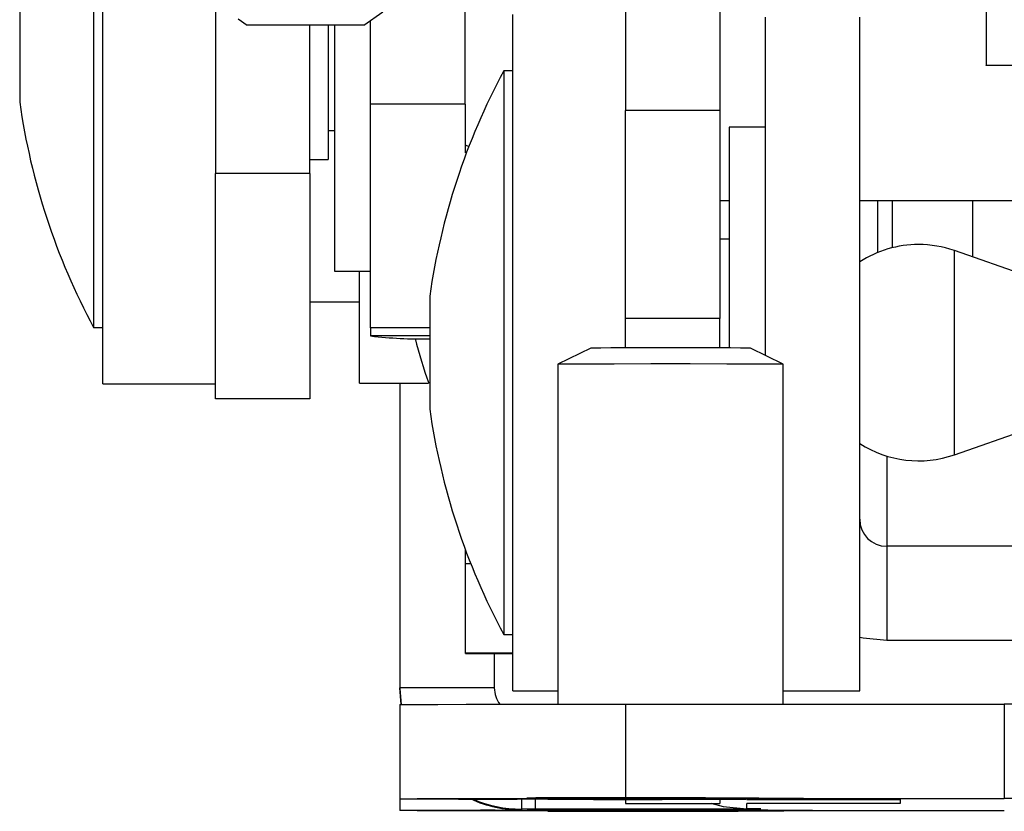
# Model space of a CAD drawing. Header units: millimetres. Extents: x 3619 to 4737, y 1503 to 2366.
# Tile 86 of 256: x 3946 to 3955, y 2093 to 2101. Entities that reach past the tile are written whole.
import ezdxf

# ---------------------------------------------------------------- set-up
doc = ezdxf.new("R2010")
doc.units = ezdxf.units.MM

msp = doc.modelspace()

# ---------------------------------------------------------------- linework, layer by layer
at = {"color": 7, "linetype": 'Continuous', "lineweight": 30}
for p, q in [((3946.9056, 2097.3139), (3946.9056, 2103.6639)), ((3950.3067, 2099.9412), (3950.3067, 2103.6639)), ((3951.8129, 2103.4049), (3951.8129, 2099.8827)), ((3952.6985, 2103.4049), (3952.6985, 2099.8827)), ((3946.821, 2103.1347), (3946.821, 2097.843)), ((3947.964, 2102.1855), (3947.964, 2099.2901)), ((3946.1267, 2101.018), (3946.1267, 2099.9597)), ((3955.1996, 2100.9425), (3955.1996, 2100.3088)), ((3949.3585, 2100.6837), (3949.5359, 2100.808)), ((3950.7546, 2094.4324), (3950.7546, 2100.7824)), ((3953.1261, 2097.5826), (3953.1261, 2100.758)), ((3954.0117, 2094.4324), (3954.0117, 2100.758)), ((3948.1782, 2100.743), (3948.2628, 2100.6837)), ((3949.3585, 2100.6837), (3948.2628, 2100.6837)), ((3948.8496, 2099.2901), (3948.8496, 2100.6837)), ((3949.0223, 2100.6837), (3949.0223, 2099.4221)), ((3949.0824, 2100.6837), (3949.0824, 2098.3722)), ((3949.4211, 2099.9412), (3949.4211, 2100.7275)), ((3955.1996, 2100.3088), (3959.4329, 2100.3088)), ((3955.1996, 2100.3062), (3955.1996, 2100.3088)), ((3956.1257, 2100.3062), (3955.1996, 2100.3062)), ((3950.7546, 2100.2533), (3950.6699, 2100.2533)), ((3950.6699, 2100.2533), (3950.6699, 2094.9616)), ((3950.3067, 2099.9412), (3949.4211, 2099.9412)), ((3949.4211, 2097.8403), (3949.4211, 2099.9412)), ((3950.3067, 2099.9412), (3950.3067, 2099.4844)), ((3952.6985, 2099.8827), (3951.8129, 2099.8827)), ((3951.8129, 2097.9297), (3951.8129, 2099.8827)), ((3952.6985, 2099.8827), (3952.6985, 2097.9297)), ((3949.0223, 2099.6951), (3949.0824, 2099.6951)), ((3953.1261, 2099.7241), (3952.7874, 2099.7241)), ((3952.7874, 2099.7241), (3952.7874, 2097.6515)), ((3950.3067, 2099.5585), (3950.3429, 2099.5434)), ((3948.8496, 2099.4221), (3949.0223, 2099.4221)), ((3948.8496, 2099.2901), (3947.964, 2099.2901)), ((3947.964, 2097.1734), (3947.964, 2099.2901)), ((3948.8496, 2099.2901), (3948.8496, 2097.1734)), ((3952.6985, 2099.0357), (3952.7874, 2099.0357)), ((3954.0117, 2099.0357), (3955.5549, 2099.0357)), ((3955.07, 2099.0357), (3955.07, 2098.5066)), ((3952.7874, 2098.6742), (3952.6985, 2098.6742)), ((3955.7753, 2098.2594), (3954.8999, 2098.5662)), ((3949.0824, 2098.3722), (3949.4211, 2098.3722)), ((3949.3161, 2097.3209), (3949.3161, 2098.3722)), ((3948.8496, 2098.0836), (3949.3161, 2098.0836)), ((3949.9756, 2098.1366), (3949.9756, 2097.0783)), ((3952.6985, 2097.9297), (3951.8129, 2097.9297)), ((3951.8129, 2097.6515), (3951.8129, 2097.9297)), ((3952.6985, 2097.6515), (3952.6985, 2097.9297)), ((3946.821, 2097.843), (3946.9056, 2097.843)), ((3949.4211, 2097.8403), (3949.4211, 2097.7646)), ((3951.487, 2097.6511), (3951.1779, 2097.5004)), ((3953.2946, 2097.5004), (3952.9856, 2097.6511)), ((3951.1779, 2097.5004), (3951.1779, 2094.3048)), ((3953.2946, 2094.3048), (3953.2946, 2097.5004)), ((3946.9056, 2097.3139), (3947.964, 2097.3139)), ((3949.3161, 2097.3209), (3949.9655, 2097.3209)), ((3949.6963, 2097.3209), (3949.6963, 2094.4595)), ((3948.8496, 2097.1734), (3947.964, 2097.1734)), ((3954.8999, 2096.6486), (3955.7753, 2096.9555)), ((3954.2657, 2095.789), (3954.2657, 2094.9035)), ((3955.6776, 2095.789), (3954.2657, 2095.789)), ((3950.3101, 2095.6243), (3950.3101, 2095.758)), ((3950.3101, 2094.7839), (3950.3101, 2095.6243)), ((3950.6699, 2094.9616), (3950.7546, 2094.9616)), ((3955.7931, 2094.9035), (3954.2657, 2094.9035)), ((3950.3101, 2094.7819), (3950.3101, 2094.7839)), ((3950.3101, 2094.7819), (3950.7546, 2094.7819)), ((3950.5819, 2094.7819), (3950.5819, 2094.4595)), ((3949.6963, 2094.4595), (3949.6963, 2094.4517)), ((3949.707, 2094.3036), (3949.6963, 2094.4595)), ((3950.5819, 2094.4595), (3949.6963, 2094.4595)), ((3949.6963, 2094.4517), (3949.7059, 2094.3036)), ((3950.7546, 2094.4324), (3951.1779, 2094.4324)), ((3953.2946, 2094.4324), (3954.0117, 2094.4324)), ((3949.6963, 2094.3034), (3949.6963, 2093.4178)), ((3951.8129, 2094.3048), (3951.8129, 2093.4192)), ((3951.8129, 2094.3048), (3955.3689, 2094.3048)), ((3955.3689, 2094.3048), (3955.3689, 2093.4192)), ((3949.6963, 2093.4157), (3949.6963, 2093.4178)), ((3949.6963, 2093.4157), (3949.6963, 2093.3078)), ((3952.9525, 2093.415), (3950.7969, 2093.415)), ((3951.8129, 2093.4192), (3955.3689, 2093.4192)), ((3951.8129, 2093.4088), (3951.8129, 2093.415)), ((3952.6985, 2093.4088), (3951.8129, 2093.4088)), ((3951.8129, 2093.4088), (3951.8129, 2093.3732)), ((3951.8129, 2093.3732), (3952.6985, 2093.3732)), ((3952.6985, 2093.415), (3952.6985, 2093.4088)), ((3952.6985, 2093.4088), (3952.6985, 2093.3732)), ((3952.9525, 2093.4142), (3952.9088, 2093.415)), ((3952.9525, 2093.4142), (3952.9525, 2093.415)), ((3952.9525, 2093.4102), (3952.9525, 2093.4142)), ((3952.9525, 2093.3238), (3952.9525, 2093.3718)), ((3954.3919, 2093.4091), (3954.3919, 2093.3729)), ((3949.6963, 2093.3057), (3949.6963, 2093.3078)), ((3950.7969, 2093.3085), (3950.8359, 2093.3085)), ((3950.8359, 2093.3199), (3950.8359, 2093.3121)), ((3950.9663, 2093.3199), (3950.8359, 2093.3199)), ((3950.8359, 2093.3085), (3950.8359, 2093.3121)), ((3955.3689, 2093.3043), (3951.8129, 2093.3043)), ((3953.0829, 2093.3238), (3952.9525, 2093.3238)), ((3953.0829, 2093.3213), (3953.0829, 2093.3238))]:
    msp.add_line(p, q, dxfattribs=at)
at = {"color": 8, "linetype": 'Continuous', "lineweight": 30}
for p, q in [((3954.1788, 2099.0357), (3954.1788, 2098.5477)), ((3954.3202, 2098.5938), (3954.3202, 2099.0357)), ((3954.8999, 2097.1818), (3954.8999, 2098.5662)), ((3949.9756, 2097.8403), (3949.4211, 2097.8403)), ((3949.9756, 2097.7646), (3949.4211, 2097.7646)), ((3954.8999, 2096.6486), (3954.8999, 2097.1818)), ((3954.2657, 2096.6361), (3954.2657, 2095.789)), ((3950.3614, 2095.6243), (3950.3101, 2095.6243)), ((3950.7546, 2094.7839), (3950.3101, 2094.7839)), ((3950.8359, 2093.415), (3950.8359, 2093.3199)), ((3950.9663, 2093.415), (3950.9663, 2093.3199)), ((3950.7969, 2093.3128), (3950.7969, 2093.3085))]:
    msp.add_line(p, q, dxfattribs=at)
at = {"color": 7, "linetype": 'Continuous', "lineweight": 30, "flags": 128}
for points in [[(3953.2946, 2097.5004), (3953.2308, 2097.5007), (3953.047, 2097.5009), (3952.7654, 2097.501), (3952.42, 2097.5011), (3952.0525, 2097.5011), (3951.7071, 2097.501), (3951.4255, 2097.5009), (3951.2417, 2097.5007), (3951.1779, 2097.5004)], [(3954.2657, 2094.9035), (3954.0434, 2094.9254), (3954.0117, 2094.9322)], [(3949.6963, 2094.3034), (3949.7369, 2094.3037), (3949.8574, 2094.304), (3950.053, 2094.3042), (3950.3162, 2094.3044), (3950.637, 2094.3046), (3951.0029, 2094.3047), (3951.4, 2094.3048), (3951.8129, 2094.3048)], [(3949.6963, 2093.4178), (3949.7369, 2093.4181), (3949.8574, 2093.4183), (3950.053, 2093.4186), (3950.3162, 2093.4188), (3950.637, 2093.419), (3951.0029, 2093.4191), (3951.4, 2093.4192), (3951.8129, 2093.4192)], [(3952.6136, 2093.3754), (3952.7302, 2093.3457), (3952.9525, 2093.3238)], [(3952.9525, 2093.4102), (3953.2442, 2093.4101), (3953.5187, 2093.4101), (3953.7674, 2093.41), (3953.9826, 2093.4098), (3954.1573, 2093.4097), (3954.2862, 2093.4095), (3954.3653, 2093.4093), (3954.3919, 2093.4091)], [(3954.3919, 2093.3729), (3954.3653, 2093.3727), (3954.2862, 2093.3725), (3954.1573, 2093.3723), (3953.9826, 2093.3722), (3953.7674, 2093.372), (3953.5187, 2093.3719), (3953.2442, 2093.3718), (3952.9525, 2093.3718)], [(3951.8129, 2093.3043), (3951.4, 2093.3044), (3951.0029, 2093.3044), (3950.637, 2093.3046), (3950.3162, 2093.3047), (3950.053, 2093.3049), (3949.8574, 2093.3052), (3949.7369, 2093.3055), (3949.6963, 2093.3057)], [(3953.0829, 2093.3213), (3953.0422, 2093.321), (3952.9218, 2093.3207), (3952.7262, 2093.3205), (3952.463, 2093.3203), (3952.1422, 2093.3201), (3951.7763, 2093.32), (3951.3792, 2093.3199), (3950.9663, 2093.3199)]]:
    msp.add_lwpolyline(points, dxfattribs=at)
at = {"color": 7, "linetype": 'Continuous', "lineweight": 30}
for centre, radius, start, end in [((3956.263, 2097.2466), 6.35, 151.7384, 171.94262), ((3952.414, 2100.8498), 6.35, 188.05738, 208.2616), ((3954.5638, 2097.6074), 1.016, 90, 122.91436), ((3954.5638, 2097.6074), 1.016, 70.68287, 90), ((3949.9039, 2101.912), 4.1755, 263.35982, 270.98438), ((3953.9508, 2098.7488), 4.2333, 193.7888, 199.71353), ((3952.2363, 1640.1297), 457.522, 89.906165, 90.093835), ((3956.263, 2097.9683), 6.35, 188.05738, 208.2616), ((3954.5638, 2097.6074), 1.016, 237.08564, 289.31713), ((3954.2657, 2096.043), 0.254, 180.007, 270.0042), ((3950.8359, 2094.4595), 0.254, 180.00153, 217.57569), ((3955.6445, 1680.1714), 414.1335, 89.885852, 90.03813), ((3950.5245, 2512.3541), 418.9392, 269.886725, 270.037257), ((3950.8359, 2094.4517), 1.1396, 245.45519, 270.00049), ((3950.8359, 2094.4595), 1.1396, 246.41636, 269.99961), ((3951.7669, 1900.4715), 192.9546, 89.464945, 90.260811), ((3951.8343, 2277.5807), 184.1692, 269.766804, 270.478382), ((3955.6413, 1674.4908), 418.9285, 89.886724, 90.037259), ((3950.5245, 1674.3694), 418.9392, 89.962743, 90.113275), ((3951.7669, 1896.6623), 196.6516, 89.474988, 90.25589), ((3951.8344, 2273.8054), 180.5061, 269.762046, 270.488065)]:
    msp.add_arc(centre, radius, start, end, dxfattribs=at)

doc.saveas('drawing.dxf')
